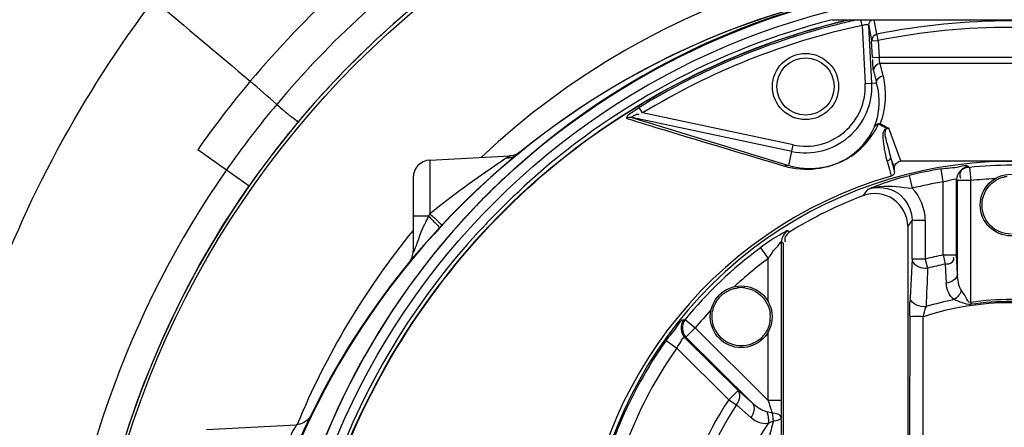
# Model space of a CAD drawing. Header units: inches. Extents: x 22575 to 24734, y 6028 to 6659.
# Tile 130 of 163: x 24574.87 to 24592.44, y 6508.46 to 6515.74. Entities that reach past the tile are written whole.
import ezdxf

# ---------------------------------------------------------------- set-up
doc = ezdxf.new("R2010")
doc.units = ezdxf.units.IN
doc.header["$LTSCALE"] = 0.5
doc.header["$MEASUREMENT"] = 0

# ---------------------------------------------------------------- blocks, each defined once
blk = doc.blocks.new('Flygt Large 14 MGD')
at = {"color": 6, "linetype": 'Continuous'}
for p, q in [((24497.288, 6510.155), (24503.676, 6510.155)), ((24497.571, 6510.151), (24497.586, 6510.155)), ((24497.571, 6510.151), (24497.586, 6510.155)), ((24497.594, 6510.123), (24497.578, 6510.119)), ((24497.594, 6510.121), (24497.579, 6510.117)), ((24497.824, 6510.056), (24497.803, 6510.155)), ((24497.824, 6510.056), (24497.878, 6509.02)), ((24497.942, 6510.051), (24497.993, 6509.78)), ((24497.996, 6509.026), (24497.942, 6510.051)), ((24498.088, 6509.9), (24498.041, 6510.155)), ((24498.096, 6509.859), (24498.088, 6509.9)), ((24498.111, 6509.786), (24498.096, 6509.859)), ((24497.993, 6509.78), (24498.111, 6509.786)), ((24498.008, 6509.485), (24497.993, 6509.78)), ((24498.111, 6509.786), (24498.126, 6509.491)), ((24498.008, 6509.485), (24498.126, 6509.491)), ((24498.126, 6509.491), (24502.837, 6509.491)), ((24498.197, 6509.153), (24498.144, 6509.374)), ((24502.82, 6509.374), (24498.144, 6509.374)), ((24498.026, 6509.251), (24498.079, 6509.03)), ((24497.878, 6509.02), (24498.079, 6509.03)), ((24493.906, 6508.492), (24493.846, 6508.591)), ((24496.592, 6507.921), (24493.906, 6508.492)), ((24496.567, 6507.806), (24493.714, 6508.412)), ((24498.07, 6508.326), (24498.066, 6508.313)), ((24498.07, 6508.327), (24498.067, 6508.314)), ((24498.219, 6508.243), (24498.27, 6508.217)), ((24498.219, 6508.243), (24498.269, 6508.217)), ((24498.517, 6507.635), (24498.299, 6508.221)), ((24496.514, 6507.554), (24496.592, 6507.921)), ((24485.969, 6507.837), (24486.483, 6507.477)), ((24490.111, 6507.651), (24491.541, 6507.726)), ((24490.111, 6507.651), (24490.111, 6506.693)), ((24491.487, 6507.691), (24491.541, 6507.726)), ((24498.272, 6507.631), (24498.312, 6507.484)), ((24498.517, 6507.635), (24502.447, 6507.635)), ((24486.483, 6507.477), (24486.887, 6507.193)), ((24498.312, 6507.484), (24498.344, 6507.366)), ((24499.271, 6507.263), (24499.232, 6507.495)), ((24499.715, 6507.537), (24499.738, 6507.521)), ((24499.738, 6507.521), (24499.761, 6507.286)), ((24489.812, 6507.336), (24489.812, 6506.025)), ((24498.662, 6507.377), (24498.719, 6507.148)), ((24499.271, 6505.957), (24499.271, 6507.263)), ((24499.507, 6505.957), (24499.507, 6507.303)), ((24499.507, 6507.303), (24499.525, 6507.286)), ((24499.525, 6505.614), (24499.525, 6507.286)), ((24499.761, 6507.286), (24499.525, 6507.286)), ((24499.761, 6505.11), (24499.761, 6507.286)), ((24497.925, 6507.129), (24497.839, 6507.015)), ((24490.085, 6506.651), (24489.812, 6506.651)), ((24498.638, 6506.464), (24498.715, 6506.574)), ((24498.715, 6505.882), (24498.715, 6506.574)), ((24498.95, 6506.574), (24498.715, 6506.574)), ((24498.95, 6506.574), (24498.95, 6505.882)), ((24496.531, 6506.368), (24496.495, 6506.387)), ((24498.638, 6506.464), (24498.638, 6502.718)), ((24496.385, 6503.361), (24496.385, 6506.187)), ((24496.385, 6506.187), (24496.42, 6506.167)), ((24496.42, 6502.01), (24496.42, 6506.167)), ((24496.009, 6506.083), (24496.149, 6505.894)), ((24496.149, 6505.118), (24496.149, 6505.894)), ((24498.714, 6505.884), (24498.68, 6505.191)), ((24498.95, 6505.882), (24498.715, 6505.882)), ((24498.95, 6505.882), (24498.993, 6505.721)), ((24499.271, 6505.957), (24499.305, 6505.794)), ((24499.271, 6505.957), (24499.507, 6505.957)), ((24499.525, 6505.614), (24499.507, 6505.957)), ((24499.305, 6505.794), (24499.324, 6505.451)), ((24499.761, 6505.11), (24499.766, 6505.075)), ((24494.637, 6504.798), (24494.664, 6504.804)), ((24494.664, 6504.804), (24494.847, 6504.654)), ((24498.673, 6504.867), (24498.668, 6502.719)), ((24494.847, 6504.654), (24494.68, 6504.487)), ((24496.149, 6503.361), (24494.847, 6504.654)), ((24496.149, 6503.361), (24496.149, 6504.588)), ((24494.325, 6504.428), (24494.517, 6504.291)), ((24494.656, 6504.486), (24494.68, 6504.487)), ((24495.609, 6503.539), (24494.656, 6504.486)), ((24495.865, 6503.31), (24494.68, 6504.487)), ((24494.517, 6504.291), (24495.443, 6503.372)), ((24495.865, 6503.31), (24495.609, 6503.539)), ((24496.385, 6503.361), (24496.149, 6503.361)), ((24495.582, 6503.28), (24495.839, 6503.052)), ((24496.223, 6503.133), (24496.122, 6503.155)), ((24486.125, 6502.84), (24487.725, 6502.924)), ((24496.196, 6502.97), (24496.145, 6502.946)), ((24496.24, 6502.99), (24496.196, 6502.97))]:
    blk.add_line(p, q, dxfattribs=at)
at = {"color": 7, "linetype": 'Continuous'}
for p, q in [((24498.4, 6507.516), (24498.33, 6507.705)), ((24498.4, 6507.442), (24498.4, 6507.516)), ((24495.609, 6503.539), (24495.443, 6503.372)), ((24495.443, 6503.372), (24495.582, 6503.28))]:
    blk.add_line(p, q, dxfattribs=at)
at = {"color": 6, "linetype": 'Continuous'}
for points in [[(24498.269, 6508.217), (24498.273, 6508.217), (24498.276, 6508.218), (24498.279, 6508.219), (24498.283, 6508.219), (24498.286, 6508.22), (24498.289, 6508.22), (24498.292, 6508.22), (24498.296, 6508.221), (24498.299, 6508.221)], [(24491.723, 6507.796), (24491.695, 6507.775), (24491.664, 6507.758), (24491.631, 6507.744), (24491.597, 6507.734)], [(24491.597, 6507.734), (24491.563, 6507.728), (24491.541, 6507.726)], [(24498.397, 6507.42), (24498.393, 6507.409), (24498.388, 6507.399), (24498.381, 6507.39), (24498.373, 6507.382), (24498.364, 6507.375), (24498.355, 6507.37), (24498.344, 6507.366)], [(24498.4, 6507.442), (24498.4, 6507.431), (24498.397, 6507.42)], [(24499.504, 6505.934), (24499.504, 6505.937), (24499.505, 6505.939), (24499.506, 6505.942), (24499.506, 6505.945), (24499.506, 6505.947), (24499.507, 6505.95), (24499.507, 6505.952), (24499.507, 6505.955), (24499.507, 6505.957)], [(24487.992, 6503.1), (24487.973, 6503.068), (24487.95, 6503.036), (24487.924, 6503.008), (24487.894, 6502.984), (24487.862, 6502.963), (24487.827, 6502.947), (24487.791, 6502.934), (24487.753, 6502.927), (24487.725, 6502.924)]]:
    blk.add_lwpolyline(points, dxfattribs=at)
for centre, radius in [((24500.482, 6497.675), 16.535), ((24500.482, 6497.675), 13.039), ((24496.814, 6508.964), 0.591), ((24496.814, 6508.964), 0.512), ((24500.482, 6506.848), 0.551), ((24495.666, 6504.853), 0.551)]:
    blk.add_circle(centre, radius, dxfattribs=at)
for centre, radius, start, end in [((24500.482, 6497.675), 16.592, 117.4947, 109.7585), ((24500.533, 6497.619), 17.792, 125.0844, 139.9849), ((24500.505, 6497.638), 17.131, 125.1458, 140.0206), ((24500.482, 6497.675), 13.78, 27.6456, 133.3005), ((24500.504, 6497.64), 16.635, 125.1751, 140.043), ((24500.482, 6497.675), 13.228, 91.5783, 88.4217), ((24500.482, 6497.005), 13.898, 91.9859, 268.0141), ((24500.461, 6497.059), 13.841, 98.5195, 168.714), ((24500.482, 6497.675), 12.883, 104.3553, 132.4187), ((24500.506, 6497.649), 12.81, 104.4406, 121.3307), ((24500.48, 6497.707), 12.631, 102.1406, 121.3678), ((24500.461, 6497.771), 12.713, 103.1414, 104.3706), ((24500.485, 6497.7), 12.755, 103.1711, 104.4026), ((24500.479, 6497.722), 12.732, 102.443, 103.0997), ((24500.482, 6497.962), 12.175, 78.6617, 101.3383), ((24500.482, 6497.962), 12.059, 78.6618, 101.3383), ((24500.488, 6497.67), 17.725, 140.0178, 144.9988), ((24496.814, 6508.964), 1.184, 257.9999, 3), ((24496.814, 6508.964), 1.066, 257.9998, 3.0002), ((24496.77, 6508.694), 1.351, 11.5008, 14.386), ((24500.457, 6497.692), 17.06, 140.0545, 144.9983), ((24500.456, 6497.692), 16.565, 140.0768, 144.9992), ((24619.803, 6914.969), 425.661, 252.76934, 253.16355), ((24496.771, 6508.694), 1.351, 340.5972, 343.6723), ((24496.47, 6509.074), 1.821, 333.6551, 334.755), ((24504.467, 6520.016), 13.328, 241.5507, 242.0445), ((24504.372, 6519.791), 13.067, 241.5468, 242.3058), ((24490.127, 6507.336), 0.315, 93, 180), ((24500.482, 6500.037), 7.59, 270.1097, 206.3118), ((24500.482, 6500.037), 7.562, 99.5086, 103.9216), ((24500.482, 6500.037), 7.521, 84.3225, 95.6775), ((24500.494, 6497.661), 13.247, 133.2189, 136.8006), ((24500.482, 6500.037), 7.327, 99.5086, 103.9215), ((24500.482, 6500.037), 7.285, 92.285, 95.6775), ((24498.048, 6506.464), 0.589, 359.9266, 110.8161), ((24500.482, 6500.037), 7.462, 110.7427, 121.9643), ((24497.612, 6502.084), 8.804, 148.4322, 148.751), ((24500.48, 6497.674), 13.228, 136.8013, 137.5656), ((24500.487, 6497.669), 13.236, 137.5696, 193.6331), ((24500.482, 6497.675), 12.883, 137.5813, 178.9012), ((24500.482, 6497.675), 13.78, 140.7427, 157.6324), ((24489.497, 6506.025), 0.315, 320.6108, 359.999), ((24500.482, 6500.037), 7.521, 126.495, 140.6695), ((24500.482, 6500.037), 7.285, 126.495, 132.715), ((24498.83, 6505.889), 0.116, 183.1639, 192.0724), ((24500.482, 6500.037), 6.043, 101.5541, 104.6797), ((24768.559, 6494.367), 269.805, 177.58827, 177.73439), ((24500.482, 6500.037), 5.876, 101.5541, 104.6797), ((24500.482, 6500.037), 5.067, 71.9617, 108.0383), ((24500.482, 6500.037), 5.222, 101.2323, 106.8901), ((24500.482, 6500.037), 5.124, 81.9136, 98.0864), ((24500.482, 6500.037), 5.089, 81.9136, 98.0864), ((24500.482, 6500.037), 7.285, 137.285, 140.6695), ((24500.482, 6500.037), 7.562, 144.5, 170.4914), ((24500.482, 6500.037), 7.327, 144.5, 170.4914), ((24500.482, 6500.037), 6.043, 146.5006, 168.4459), ((24482.039, 6498.637), 14.88, 17.5853, 18.5088), ((24500.482, 6500.037), 5.876, 146.5006, 168.4459), ((24495.642, 6502.993), 0.598, 359.7102, 13.5184), ((24500.482, 6500.037), 5.222, 146.149, 168.7677), ((24569.229, 6483.887), 75.448, 165.33323, 165.5754)]:
    blk.add_arc(centre, radius, start, end, dxfattribs=at)
at = {"color": 7, "linetype": 'Continuous'}
for centre, radius, start, end in [((24498.151, 6508.188), 0.114, 92.117, 107.0109), ((24498.146, 6508.185), 0.118, 142.7308, 149.3216), ((24500.482, 6497.675), 12.878, 133.2034, 136.7966), ((24495.665, 6504.852), 0.521, 82.5563, 97.3133), ((24495.716, 6504.816), 0.582, 135.9245, 142.8912), ((24495.707, 6504.797), 0.589, 127.1428, 133.9996), ((24495.665, 6504.853), 0.521, 352.9566, 7.8441), ((24495.624, 6504.909), 0.589, 307.1428, 313.9996), ((24495.615, 6504.89), 0.582, 315.9245, 322.8912)]:
    blk.add_arc(centre, radius, start, end, dxfattribs=at)
at = {"color": 6, "linetype": 'Continuous'}
blk.add_ellipse((24500.482, 6499.993), major_axis=(7.497, 1.653), ratio=1, start_param=-4.647248, end_param=-3.364786, dxfattribs=at)
at = {"color": 7, "linetype": 'Continuous'}
blk.add_ellipse((24495.443, 6503.372), major_axis=(-0.158, -0.176), ratio=0.703338, start_param=1.673528, end_param=3.067997, dxfattribs=at)
at = {"color": 6, "linetype": 'Continuous'}
for points, knots in [([(24508.864, 6513.533), (24509.182, 6513.388), (24509.829, 6513.123), (24511.07, 6512.479), (24513.152, 6511.196), (24515.791, 6508.865), (24518.259, 6505.445), (24520.511, 6500.315), (24521.191, 6493.18), (24518.575, 6485.043), (24513.084, 6478.503), (24505.589, 6474.427), (24497.157, 6473.271), (24491.591, 6474.456), (24489.008, 6475.489)], [0, 0, 0, 0, 0.015697, 0.031393, 0.062773, 0.125436, 0.188116, 0.250802, 0.375528, 0.500306, 0.625148, 0.750062, 0.875014, 1, 1, 1, 1]), ([(24508.795, 6513.352), (24511.357, 6512.31), (24514.906, 6509.804), (24518.143, 6505.256), (24520.364, 6500.118), (24520.979, 6492.981), (24518.266, 6484.879), (24512.679, 6478.422), (24505.113, 6474.475), (24496.657, 6473.485), (24491.117, 6474.794), (24488.558, 6475.885)], [0, 0, 0, 0, 0.124465, 0.187141, 0.249831, 0.374614, 0.499522, 0.624525, 0.749627, 0.874792, 1, 1, 1, 1]), ([(24475.776, 6512.481), (24474.3, 6509.419), (24472.45, 6502.792), (24473.339, 6492.61), (24477.841, 6483.546), (24485.348, 6476.844), (24494.788, 6473.55), (24503.1, 6474.14), (24509.091, 6476.603), (24514.389, 6480.208), (24517.367, 6484.186), (24518.652, 6487.075)], [0, 0, 0, 0, 0.130141, 0.256914, 0.383071, 0.508363, 0.632667, 0.756007, 0.817618, 0.878957, 1, 1, 1, 1]), ([(24489.008, 6475.489), (24485.62, 6476.843), (24479.364, 6481.11), (24473.537, 6490.751), (24472.029, 6501.902), (24473.958, 6509.161), (24475.509, 6512.471)], [0, 0, 0, 0, 0.249789, 0.499739, 0.749781, 1, 1, 1, 1]), ([(24475.657, 6512.341), (24474.283, 6509.397), (24472.47, 6503.01), (24473.18, 6493.086), (24477.41, 6484.058), (24484.657, 6477.199), (24493.975, 6473.593), (24502.347, 6473.904), (24508.486, 6476.18), (24512.644, 6478.832), (24516.12, 6482.329), (24517.855, 6485.129), (24518.552, 6486.603)], [0, 0, 0, 0, 0.12495, 0.249862, 0.37474, 0.499589, 0.624414, 0.749191, 0.811899, 0.874607, 0.937303, 1, 1, 1, 1]), ([(24488.558, 6475.885), (24485.272, 6477.287), (24479.239, 6481.578), (24473.656, 6491.082), (24472.272, 6501.992), (24474.132, 6509.104), (24475.665, 6512.336)], [0, 0, 0, 0, 0.249837, 0.499823, 0.74983, 1, 1, 1, 1]), ([(24508.226, 6482.458), (24506.409, 6481.387), (24502.337, 6479.907), (24495.874, 6480.025), (24489.859, 6482.389), (24485.014, 6486.661), (24481.901, 6492.318), (24480.807, 6498.674), (24481.839, 6505.047), (24483.916, 6508.82), (24485.181, 6510.511)], [0, 0, 0, 0, 0.124914, 0.249885, 0.374837, 0.499806, 0.624822, 0.749912, 0.874925, 1, 1, 1, 1]), ([(24497.824, 6510.056), (24497.837, 6510.061), (24497.861, 6510.068), (24497.886, 6510.072), (24497.898, 6510.072)], [0, 0, 0, 0, 0.534768, 1, 1, 1, 1]), ([(24497.898, 6510.072), (24497.907, 6510.072), (24497.922, 6510.071), (24497.936, 6510.064), (24497.94, 6510.059)], [0, 0, 0, 0, 0.594684, 1, 1, 1, 1]), ([(24497.94, 6510.059), (24497.94, 6510.058), (24497.942, 6510.055), (24497.942, 6510.053), (24497.942, 6510.051)], [0, 0, 0, 0, 0.500321, 1, 1, 1, 1]), ([(24497.942, 6510.051), (24497.941, 6510.071), (24497.951, 6510.113), (24497.98, 6510.144), (24497.997, 6510.155)], [0, 0, 0, 0, 0.497609, 1, 1, 1, 1]), ([(24498.026, 6509.251), (24498.024, 6509.258), (24498.017, 6509.322), (24498.014, 6509.386), (24498.012, 6509.444)], [0, 0, 0, 0, 0.103026, 1, 1, 1, 1]), ([(24498.144, 6509.374), (24498.138, 6509.387), (24498.136, 6509.427), (24498.129, 6509.466), (24498.126, 6509.491)], [0, 0, 0, 0, 0.340397, 1, 1, 1, 1]), ([(24487.378, 6508.645), (24487.464, 6508.573), (24487.581, 6508.459), (24487.725, 6508.368), (24487.755, 6508.325)], [0, 0, 0, 0, 0.680682, 1, 1, 1, 1]), ([(24493.627, 6508.394), (24493.618, 6508.397), (24493.644, 6508.467), (24493.724, 6508.501), (24493.8, 6508.563), (24493.846, 6508.591)], [0, 0, 0, 0, 0.090991, 0.478194, 1, 1, 1, 1]), ([(24493.714, 6508.412), (24493.697, 6508.417), (24493.783, 6508.465), (24493.811, 6508.476), (24493.84, 6508.466)], [0, 0, 0, 0, 0.365128, 1, 1, 1, 1]), ([(24493.714, 6508.412), (24493.698, 6508.415), (24493.667, 6508.415), (24493.639, 6508.402), (24493.627, 6508.394)], [0, 0, 0, 0, 0.522262, 1, 1, 1, 1]), ([(24493.627, 6508.394), (24493.855, 6508.322), (24494.792, 6508.037), (24495.731, 6507.758), (24496.439, 6507.542)], [0, 0, 0, 0, 0.244253, 1, 1, 1, 1]), ([(24496.439, 6507.542), (24496.797, 6507.438), (24497.523, 6507.518), (24497.982, 6508.024), (24498.102, 6508.266)], [0, 0, 0, 0, 0.580421, 1, 1, 1, 1]), ([(24496.514, 6507.554), (24496.856, 6507.448), (24497.545, 6507.536), (24497.947, 6508.026), (24498.045, 6508.245)], [0, 0, 0, 0, 0.599228, 1, 1, 1, 1]), ([(24498.233, 6507.8), (24498.227, 6507.832), (24498.209, 6507.959), (24498.165, 6508.192), (24498.269, 6508.217)], [0, 0, 0, 0, 0.236259, 1, 1, 1, 1]), ([(24498.269, 6508.217), (24498.192, 6508.174), (24498.282, 6507.931), (24498.305, 6507.787), (24498.33, 6507.705)], [0, 0, 0, 0, 0.507552, 1, 1, 1, 1]), ([(24491.541, 6507.726), (24491.474, 6507.687), (24490.988, 6507.355), (24490.507, 6507.015), (24490.111, 6506.693)], [0, 0, 0, 0, 0.132239, 1, 1, 1, 1]), ([(24498.33, 6507.702), (24498.329, 6507.686), (24498.317, 6507.654), (24498.288, 6507.635), (24498.272, 6507.631)], [0, 0, 0, 0, 0.498657, 1, 1, 1, 1]), ([(24498.497, 6507.632), (24498.5, 6507.633), (24498.506, 6507.634), (24498.513, 6507.635), (24498.517, 6507.635)], [0, 0, 0, 0, 0.505072, 1, 1, 1, 1]), ([(24499.232, 6507.495), (24499.342, 6507.514), (24499.49, 6507.505), (24499.68, 6507.571), (24499.719, 6507.537)], [0, 0, 0, 0, 0.681885, 1, 1, 1, 1]), ([(24486.483, 6507.477), (24484.723, 6504.965), (24482.559, 6498.837), (24484.564, 6489.393), (24491.151, 6482.332), (24497.414, 6480.599), (24500.481, 6480.598)], [0, 0, 0, 0, 0.249998, 0.500001, 0.750002, 1, 1, 1, 1]), ([(24496.514, 6507.554), (24496.502, 6507.557), (24496.475, 6507.557), (24496.45, 6507.549), (24496.439, 6507.542)], [0, 0, 0, 0, 0.49483, 1, 1, 1, 1]), ([(24499.738, 6507.521), (24499.686, 6507.516), (24499.571, 6507.502), (24499.554, 6507.366), (24499.581, 6507.331)], [0, 0, 0, 0, 0.537246, 1, 1, 1, 1]), ([(24497.925, 6507.129), (24497.974, 6507.15), (24498.215, 6507.248), (24498.463, 6507.328), (24498.662, 6507.377)], [0, 0, 0, 0, 0.207815, 1, 1, 1, 1]), ([(24499.271, 6507.263), (24499.324, 6507.28), (24499.387, 6507.284), (24499.495, 6507.324), (24499.507, 6507.303)], [0, 0, 0, 0, 0.690419, 1, 1, 1, 1]), ([(24500.482, 6481.078), (24497.502, 6481.078), (24491.417, 6482.764), (24485.02, 6489.626), (24483.071, 6498.802), (24485.178, 6504.752), (24486.887, 6507.193)], [0, 0, 0, 0, 0.250025, 0.500032, 0.750017, 1, 1, 1, 1]), ([(24497.925, 6507.129), (24497.996, 6507.156), (24498.261, 6507.216), (24498.529, 6507.166), (24498.719, 6507.148)], [0, 0, 0, 0, 0.28451, 1, 1, 1, 1]), ([(24497.925, 6507.129), (24498.095, 6507.191), (24498.524, 6507.142), (24498.715, 6506.756), (24498.715, 6506.574)], [0, 0, 0, 0, 0.500007, 1, 1, 1, 1]), ([(24490.111, 6506.693), (24490.162, 6506.645), (24490.247, 6506.583), (24490.285, 6506.516), (24490.329, 6506.496), (24490.325, 6506.491)], [0, 0, 0, 0, 0.711011, 0.930442, 1, 1, 1, 1]), ([(24490.085, 6506.651), (24490.031, 6506.534), (24489.972, 6506.449), (24489.798, 6505.927), (24489.812, 6506.025)], [0, 0, 0, 0, 0.567524, 1, 1, 1, 1]), ([(24490.085, 6506.651), (24490.131, 6506.608), (24490.189, 6506.539), (24490.269, 6506.473), (24490.275, 6506.442)], [0, 0, 0, 0, 0.662213, 1, 1, 1, 1]), ([(24490.275, 6506.442), (24490.276, 6506.441), (24490.276, 6506.439), (24490.275, 6506.438), (24490.275, 6506.437)], [0, 0, 0, 0, 0.577985, 1, 1, 1, 1]), ([(24490.971, 6506.365), (24490.976, 6506.369), (24490.987, 6506.379), (24490.997, 6506.39), (24491.003, 6506.396)], [0, 0, 0, 0, 0.429496, 1, 1, 1, 1]), ([(24491.003, 6506.396), (24491.018, 6506.411), (24491.048, 6506.442), (24491.079, 6506.474), (24491.094, 6506.491)], [0, 0, 0, 0, 0.47434, 1, 1, 1, 1]), ([(24496.495, 6506.387), (24496.478, 6506.396), (24496.416, 6506.339), (24496.256, 6506.273), (24496.11, 6506.159), (24496.009, 6506.083)], [0, 0, 0, 0, 0.099555, 0.338413, 1, 1, 1, 1]), ([(24496.149, 6505.894), (24496.192, 6505.957), (24496.26, 6506.066), (24496.335, 6506.123), (24496.375, 6506.198), (24496.385, 6506.187)], [0, 0, 0, 0, 0.611498, 0.883564, 1, 1, 1, 1]), ([(24499.305, 6505.794), (24499.348, 6505.799), (24499.429, 6505.794), (24499.471, 6505.891), (24499.453, 6505.914)], [0, 0, 0, 0, 0.600049, 1, 1, 1, 1]), ([(24499.761, 6505.11), (24499.719, 6505.099), (24499.67, 6505.225), (24499.622, 6505.283), (24499.597, 6505.322)], [0, 0, 0, 0, 0.479811, 1, 1, 1, 1]), ([(24498.673, 6504.867), (24498.673, 6504.895), (24498.675, 6504.988), (24498.669, 6505.082), (24498.681, 6505.146)], [0, 0, 0, 0, 0.304143, 1, 1, 1, 1]), ([(24494.325, 6504.428), (24494.39, 6504.519), (24494.501, 6504.618), (24494.588, 6504.799), (24494.64, 6504.802)], [0, 0, 0, 0, 0.683688, 1, 1, 1, 1]), ([(24498.913, 6504.855), (24498.859, 6504.855), (24498.786, 6504.869), (24498.692, 6504.849), (24498.673, 6504.867)], [0, 0, 0, 0, 0.675149, 1, 1, 1, 1]), ([(24494.517, 6504.291), (24494.542, 6504.341), (24494.585, 6504.388), (24494.632, 6504.492), (24494.656, 6504.486)], [0, 0, 0, 0, 0.690647, 1, 1, 1, 1]), ([(24487.725, 6502.924), (24487.742, 6502.936), (24487.636, 6502.781), (24487.638, 6502.751), (24487.61, 6502.694)], [0, 0, 0, 0, 0.251762, 1, 1, 1, 1])]:
    blk.add_open_spline(points, degree=3, knots=knots, dxfattribs=at)
for points in [[(24491.422, 6507.314), (24493.266, 6509.047), (24495.72, 6510.273), (24498.212, 6510.707)], [(24485.181, 6510.511), (24485.756, 6510.027), (24486.331, 6509.543), (24486.907, 6509.059)], [(24492.122, 6507.389), (24493.666, 6508.717), (24495.586, 6509.692), (24497.57, 6510.155)], [(24492.126, 6507.385), (24493.602, 6508.655), (24495.419, 6509.603), (24497.306, 6510.087)], [(24498.088, 6509.9), (24498.038, 6509.89), (24497.991, 6509.831), (24497.993, 6509.78)], [(24498.144, 6509.374), (24498.087, 6509.374), (24498.023, 6509.308), (24498.026, 6509.251)], [(24498.079, 6509.03), (24498.076, 6509.087), (24498.14, 6509.153), (24498.197, 6509.153)], [(24498.197, 6509.153), (24498.263, 6508.877), (24498.245, 6508.569), (24498.146, 6508.302)], [(24487.378, 6508.645), (24487.221, 6508.783), (24487.066, 6508.923), (24486.907, 6509.059)], [(24498.094, 6508.964), (24498.136, 6508.756), (24498.128, 6508.531), (24498.07, 6508.327)], [(24498.272, 6507.631), (24498.257, 6507.687), (24498.244, 6507.743), (24498.233, 6507.8)], [(24491.487, 6507.691), (24491.537, 6507.689), (24491.59, 6507.703), (24491.634, 6507.728)], [(24498.4, 6507.516), (24498.4, 6507.566), (24498.448, 6507.619), (24498.497, 6507.632)], [(24488.666, 6502.639), (24489.425, 6504.444), (24490.638, 6506.112), (24492.122, 6507.389)], [(24488.674, 6502.635), (24489.431, 6504.44), (24490.643, 6506.107), (24492.126, 6507.385)], [(24499.715, 6507.537), (24499.612, 6507.524), (24499.508, 6507.407), (24499.507, 6507.303)], [(24491.665, 6507.062), (24491.708, 6507.102), (24491.752, 6507.142), (24491.792, 6507.185)], [(24498.95, 6506.574), (24498.95, 6506.78), (24498.862, 6507), (24498.719, 6507.148)], [(24496.495, 6506.387), (24496.431, 6506.346), (24496.385, 6506.263), (24496.385, 6506.187)], [(24496.531, 6506.368), (24496.477, 6506.333), (24496.416, 6506.243), (24496.453, 6506.191)], [(24498.717, 6505.865), (24498.739, 6505.763), (24498.89, 6505.711), (24498.993, 6505.721)], [(24499.525, 6505.614), (24499.521, 6505.528), (24499.41, 6505.462), (24499.324, 6505.451)], [(24499.597, 6505.322), (24499.543, 6505.407), (24499.528, 6505.514), (24499.525, 6505.614)], [(24499.465, 6505.159), (24499.381, 6505.227), (24499.33, 6505.343), (24499.324, 6505.451)], [(24499.597, 6505.322), (24499.57, 6505.257), (24499.523, 6505.198), (24499.465, 6505.159)], [(24498.965, 6505.033), (24498.857, 6505.021), (24498.686, 6505.085), (24498.68, 6505.193)], [(24499.766, 6505.075), (24499.662, 6505.064), (24499.563, 6505.125), (24499.465, 6505.159)], [(24498.913, 6504.855), (24498.929, 6504.915), (24498.946, 6504.974), (24498.965, 6505.033)], [(24494.637, 6504.798), (24494.573, 6504.716), (24494.582, 6504.559), (24494.656, 6504.486)], [(24494.664, 6504.804), (24494.597, 6504.722), (24494.605, 6504.562), (24494.68, 6504.487)], [(24498.91, 6502.726), (24498.91, 6503.436), (24498.911, 6504.145), (24498.913, 6504.855)], [(24496.382, 6503.055), (24496.384, 6503.153), (24496.386, 6503.252), (24496.383, 6503.35)], [(24495.865, 6503.31), (24495.923, 6503.246), (24495.891, 6503.121), (24495.839, 6503.052)], [(24496.122, 6503.155), (24496.025, 6503.177), (24495.938, 6503.242), (24495.865, 6503.31)], [(24496.145, 6502.946), (24496.038, 6502.935), (24495.92, 6502.98), (24495.839, 6503.052)], [(24496.122, 6503.155), (24496.15, 6503.091), (24496.158, 6503.015), (24496.145, 6502.946)], [(24496.382, 6503.055), (24496.374, 6503.114), (24496.281, 6503.125), (24496.223, 6503.133)], [(24496.382, 6503.055), (24496.374, 6503.004), (24496.291, 6502.998), (24496.24, 6502.99)], [(24496.385, 6502.688), (24496.385, 6502.805), (24496.385, 6502.923), (24496.381, 6503.041)]]:
    blk.add_open_spline(points, degree=3, dxfattribs=at)
at = {"color": 7, "linetype": 'Continuous'}
for points, knots in [([(24498.146, 6508.302), (24498.129, 6508.302), (24498.093, 6508.295), (24498.064, 6508.271), (24498.052, 6508.256)], [0, 0, 0, 0, 0.47412, 1, 1, 1, 1]), ([(24498.054, 6508.258), (24498.062, 6508.268), (24498.082, 6508.285), (24498.105, 6508.295), (24498.117, 6508.297)], [0, 0, 0, 0, 0.500796, 1, 1, 1, 1]), ([(24498.045, 6508.245), (24498.046, 6508.247), (24498.049, 6508.252), (24498.052, 6508.256), (24498.054, 6508.258)], [0, 0, 0, 0, 0.496996, 1, 1, 1, 1]), ([(24500.281, 6507.327), (24500.302, 6507.336), (24500.345, 6507.35), (24500.389, 6507.359), (24500.411, 6507.362)], [0, 0, 0, 0, 0.499905, 1, 1, 1, 1]), ([(24500.282, 6506.368), (24500.15, 6506.422), (24499.925, 6506.658), (24499.96, 6506.981), (24500.03, 6507.105)], [0, 0, 0, 0, 0.499995, 1, 1, 1, 1]), ([(24495.352, 6505.266), (24495.37, 6505.28), (24495.407, 6505.305), (24495.447, 6505.325), (24495.468, 6505.334)], [0, 0, 0, 0, 0.500125, 1, 1, 1, 1]), ([(24495.468, 6505.334), (24495.489, 6505.342), (24495.532, 6505.357), (24495.576, 6505.366), (24495.599, 6505.369)], [0, 0, 0, 0, 0.499865, 1, 1, 1, 1]), ([(24495.185, 6505.05), (24495.193, 6505.071), (24495.213, 6505.111), (24495.239, 6505.149), (24495.252, 6505.167)], [0, 0, 0, 0, 0.499905, 1, 1, 1, 1]), ([(24495.863, 6504.373), (24495.723, 6504.314), (24495.366, 6504.333), (24495.172, 6504.631), (24495.151, 6504.783)], [0, 0, 0, 0, 0.499996, 1, 1, 1, 1]), ([(24496.181, 6504.789), (24496.179, 6504.766), (24496.17, 6504.721), (24496.155, 6504.677), (24496.147, 6504.656)], [0, 0, 0, 0, 0.500113, 1, 1, 1, 1]), ([(24496.147, 6504.656), (24496.138, 6504.635), (24496.118, 6504.595), (24496.093, 6504.557), (24496.079, 6504.539)], [0, 0, 0, 0, 0.499905, 1, 1, 1, 1]), ([(24495.98, 6504.44), (24495.962, 6504.426), (24495.924, 6504.401), (24495.884, 6504.381), (24495.863, 6504.373)], [0, 0, 0, 0, 0.500125, 1, 1, 1, 1])]:
    blk.add_open_spline(points, degree=3, knots=knots, dxfattribs=at)
for points in [[(24498.33, 6507.702), (24498.352, 6507.626), (24498.372, 6507.549), (24498.393, 6507.472)], [(24500.03, 6507.105), (24500.086, 6507.202), (24500.178, 6507.285), (24500.281, 6507.327)], [(24500.482, 6506.328), (24500.414, 6506.33), (24500.345, 6506.342), (24500.282, 6506.368)], [(24495.733, 6505.368), (24495.799, 6505.36), (24495.865, 6505.338), (24495.923, 6505.304)], [(24495.923, 6505.304), (24496.056, 6505.228), (24496.16, 6505.075), (24496.18, 6504.924)], [(24495.151, 6504.783), (24495.139, 6504.872), (24495.15, 6504.967), (24495.185, 6505.05)]]:
    blk.add_open_spline(points, degree=3, dxfattribs=at)

msp = doc.modelspace()

# ---------------------------------------------------------------- block references
msp.add_blockref('Flygt Large 14 MGD', (92.079, 5.578))

doc.saveas('drawing.dxf')
